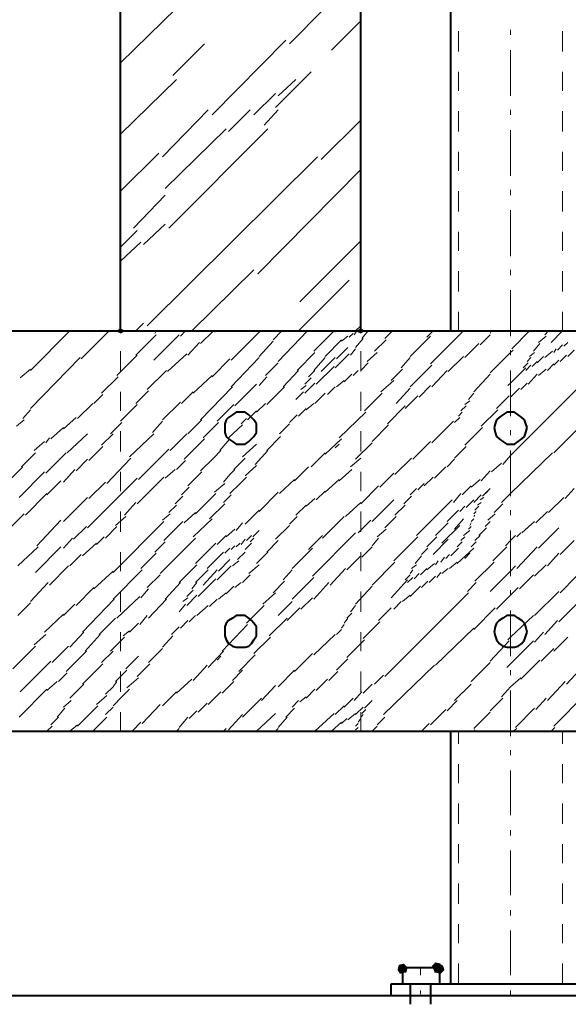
# Model space of a CAD drawing. Header units: millimetres. Extents: x 5545 to 136428, y -146986 to -36607.
# Tile 67 of 105: x 46433 to 46546, y -55537 to -55334. Entities that reach past the tile are written whole.
import ezdxf

# ---------------------------------------------------------------- set-up
doc = ezdxf.new("R2010")
doc.units = ezdxf.units.MM
doc.header["$LTSCALE"] = 8
doc.layers.add('1', color=7, linetype='Continuous')

msp = doc.modelspace()

# ---------------------------------------------------------------- hatches: boundary and pattern name
h = msp.add_hatch(color=7)
h.dxf.hatch_style = 2
h.paths.add_polyline_path([(46453.951, -55398.694), (46453.427, -55398.432), (46453.427, -55397.908), (46453.951, -55397.646), (46454.475, -55397.908), (46454.475, -55398.432)])
h = msp.add_hatch(color=7)
h.dxf.hatch_style = 2
h.paths.add_polyline_path([(46503.457, -55398.694), (46502.934, -55398.432), (46502.934, -55397.908), (46503.457, -55397.646), (46503.981, -55397.908), (46503.981, -55398.432)])
h = msp.add_hatch(color=7)
h.dxf.hatch_style = 2
h.paths.add_polyline_path([(46511.316, -55528.877), (46512.363, -55528.615), (46513.149, -55529.401), (46512.887, -55530.449), (46512.625, -55530.449), (46511.577, -55530.71), (46511.054, -55529.925)])
h = msp.add_hatch(color=7)
h.dxf.hatch_style = 2
h.paths.add_polyline_path([(46519.959, -55528.877), (46520.221, -55529.663), (46519.698, -55530.449), (46518.65, -55530.449), (46518.65, -55530.187), (46518.126, -55529.139), (46518.912, -55528.353), (46519.959, -55528.615)])
h = msp.add_hatch(color=7)
h.dxf.hatch_style = 2
h.paths.add_polyline_path([(46520.483, -55529.139), (46520.745, -55529.925), (46519.959, -55530.71), (46518.912, -55530.449), (46518.65, -55529.401), (46519.174, -55528.615), (46520.221, -55528.877)])

# ---------------------------------------------------------------- linework, layer by layer
at = {"layer": '1', "color": 7, "lineweight": 40}
for points in [[(46453.951, -55398.17), (46453.951, -55233.149)], [(46503.457, -55398.17), (46503.457, -55233.149)], [(46522.055, -55398.17), (46522.055, -55233.149)], [(45389.175, -55398.17), (46592.516, -55398.17)], [(46477.788, -55414.934), (46477.002, -55415.458)], [(46478.573, -55414.934), (46477.788, -55414.934)], [(46479.621, -55414.934), (46478.573, -55414.934)], [(46480.407, -55415.458), (46479.621, -55414.934)], [(46533.58, -55414.934), (46532.794, -55415.458)], [(46534.366, -55414.934), (46533.58, -55414.934)], [(46535.152, -55414.934), (46534.366, -55414.934)], [(46535.938, -55415.458), (46535.152, -55414.934)], [(46475.692, -55416.506), (46475.43, -55417.292)], [(46475.43, -55417.292), (46475.43, -55418.077)], [(46476.216, -55415.982), (46475.692, -55416.506)], [(46477.002, -55415.458), (46476.216, -55415.982)], [(46480.931, -55415.982), (46480.407, -55415.458)], [(46481.455, -55416.506), (46480.931, -55415.982)], [(46481.979, -55417.292), (46481.455, -55416.506)], [(46481.979, -55418.077), (46481.979, -55417.292)], [(46531.223, -55417.292), (46530.961, -55418.077)], [(46531.485, -55416.506), (46531.223, -55417.292)], [(46532.009, -55415.982), (46531.485, -55416.506)], [(46532.794, -55415.458), (46532.009, -55415.982)], [(46536.723, -55415.982), (46535.938, -55415.458)], [(46537.247, -55416.506), (46536.723, -55415.982)], [(46537.509, -55417.292), (46537.247, -55416.506)], [(46537.771, -55418.077), (46537.509, -55417.292)], [(46475.43, -55418.077), (46475.43, -55419.125)], [(46475.43, -55419.125), (46475.692, -55419.911)], [(46481.455, -55419.911), (46481.979, -55419.125)], [(46481.979, -55419.125), (46481.979, -55418.077)], [(46530.961, -55418.077), (46531.223, -55419.125)], [(46531.223, -55419.125), (46531.485, -55419.911)], [(46537.247, -55419.911), (46537.509, -55419.125)], [(46537.509, -55419.125), (46537.771, -55418.077)], [(46475.692, -55419.911), (46476.216, -55420.435)], [(46476.216, -55420.435), (46477.002, -55420.959)], [(46477.002, -55420.959), (46477.788, -55421.483)], [(46479.621, -55421.483), (46480.407, -55420.959)], [(46480.407, -55420.959), (46480.931, -55420.435)], [(46480.931, -55420.435), (46481.455, -55419.911)], [(46531.485, -55419.911), (46532.009, -55420.435)], [(46532.009, -55420.435), (46532.794, -55420.959)], [(46532.794, -55420.959), (46533.58, -55421.483)], [(46535.152, -55421.483), (46535.938, -55420.959)], [(46535.938, -55420.959), (46536.723, -55420.435)], [(46536.723, -55420.435), (46537.247, -55419.911)], [(46477.788, -55421.483), (46478.573, -55421.483)], [(46478.573, -55421.483), (46479.621, -55421.483)], [(46533.58, -55421.483), (46534.366, -55421.483)], [(46534.366, -55421.483), (46535.152, -55421.483)], [(46476.216, -55457.892), (46475.692, -55458.416)], [(46477.002, -55457.368), (46476.216, -55457.892)], [(46477.788, -55456.844), (46477.002, -55457.368)], [(46478.573, -55456.844), (46477.788, -55456.844)], [(46479.621, -55456.844), (46478.573, -55456.844)], [(46480.407, -55457.368), (46479.621, -55456.844)], [(46480.931, -55457.892), (46480.407, -55457.368)], [(46481.455, -55458.416), (46480.931, -55457.892)], [(46532.009, -55457.892), (46531.485, -55458.416)], [(46532.794, -55457.368), (46532.009, -55457.892)], [(46533.58, -55456.844), (46532.794, -55457.368)], [(46534.366, -55456.844), (46533.58, -55456.844)], [(46535.152, -55456.844), (46534.366, -55456.844)], [(46535.938, -55457.368), (46535.152, -55456.844)], [(46536.723, -55457.892), (46535.938, -55457.368)], [(46537.247, -55458.416), (46536.723, -55457.892)], [(46475.692, -55458.416), (46475.43, -55459.202)], [(46475.43, -55459.202), (46475.43, -55460.249)], [(46481.979, -55459.202), (46481.455, -55458.416)], [(46481.979, -55460.249), (46481.979, -55459.202)], [(46531.223, -55459.202), (46530.961, -55460.249)], [(46531.485, -55458.416), (46531.223, -55459.202)], [(46537.509, -55459.202), (46537.247, -55458.416)], [(46537.771, -55460.249), (46537.509, -55459.202)], [(46475.43, -55460.249), (46475.43, -55461.035)], [(46475.43, -55461.035), (46475.692, -55461.821)], [(46475.692, -55461.821), (46476.216, -55462.607)], [(46480.931, -55462.607), (46481.455, -55461.821)], [(46481.455, -55461.821), (46481.979, -55461.035)], [(46481.979, -55461.035), (46481.979, -55460.249)], [(46530.961, -55460.249), (46531.223, -55461.035)], [(46531.223, -55461.035), (46531.485, -55461.821)], [(46531.485, -55461.821), (46532.009, -55462.607)], [(46536.723, -55462.607), (46537.247, -55461.821)], [(46537.247, -55461.821), (46537.509, -55461.035)], [(46537.509, -55461.035), (46537.771, -55460.249)], [(46476.216, -55462.607), (46477.002, -55463.131)], [(46477.002, -55463.131), (46477.788, -55463.393)], [(46477.788, -55463.393), (46478.573, -55463.393)], [(46478.573, -55463.393), (46479.621, -55463.393)], [(46479.621, -55463.393), (46480.407, -55463.131)], [(46480.407, -55463.131), (46480.931, -55462.607)], [(46532.009, -55462.607), (46532.794, -55463.131)], [(46532.794, -55463.131), (46533.58, -55463.393)], [(46533.58, -55463.393), (46534.366, -55463.393)], [(46534.366, -55463.393), (46535.152, -55463.393)], [(46535.152, -55463.393), (46535.938, -55463.131)], [(46535.938, -55463.131), (46536.723, -55462.607)], [(45389.175, -55480.68), (46592.516, -55480.68)], [(46522.055, -55532.806), (46522.055, -55480.68)], [(46512.363, -55529.663), (46512.101, -55529.663)], [(46512.101, -55529.663), (46512.101, -55529.925)], [(46512.101, -55529.925), (46512.101, -55532.806)], [(46512.625, -55529.401), (46512.363, -55529.663)], [(46512.625, -55529.401), (46519.174, -55529.401)], [(46519.698, -55529.925), (46519.698, -55529.663)], [(46519.698, -55529.925), (46519.698, -55532.806)], [(46509.744, -55535.163), (46509.744, -55532.806)], [(46509.744, -55532.806), (46559.25, -55532.806)], [(46512.101, -55532.806), (46519.698, -55532.806)], [(46513.673, -55532.806), (46513.673, -55536.997)], [(46517.864, -55532.806), (46517.864, -55536.997)], [(45389.175, -55535.163), (46592.516, -55535.163)]]:
    msp.add_lwpolyline(points, dxfattribs=at)
at = {"layer": '1', "color": 7, "lineweight": 5}
for points in [[(46488.789, -55338.972), (46503.457, -55324.042)], [(46453.951, -55342.901), (46465.476, -55331.638)], [(46497.433, -55340.282), (46503.457, -55334.257)], [(46534.366, -55337.139), (46534.366, -55336.091)], [(46472.811, -55353.641), (46488.003, -55338.186)], [(46464.691, -55345.521), (46471.239, -55338.972)], [(46534.366, -55349.712), (46534.366, -55340.282)], [(46453.951, -55357.57), (46465.476, -55346.306)], [(46485.908, -55352.069), (46493.242, -55344.735)], [(46486.431, -55349.712), (46490.099, -55346.306)], [(46481.455, -55353.641), (46485.908, -55349.188)], [(46462.595, -55362.285), (46472.025, -55352.593)], [(46476.216, -55357.046), (46480.669, -55352.593)], [(46483.55, -55355.736), (46486.431, -55352.593)], [(46534.366, -55353.641), (46534.366, -55352.593)], [(46495.337, -55362.809), (46503.457, -55354.688)], [(46463.119, -55368.833), (46475.692, -55356.522)], [(46463.905, -55376.953), (46484.336, -55356.522)], [(46534.366, -55366.214), (46534.366, -55356.784)], [(46453.951, -55369.357), (46461.809, -55361.499)], [(46459.452, -55397.122), (46494.552, -55362.285)], [(46482.24, -55386.383), (46503.457, -55364.904)], [(46456.571, -55376.953), (46463.119, -55370.143)], [(46534.366, -55370.143), (46534.366, -55369.095)], [(46534.366, -55382.716), (46534.366, -55373.286)], [(46458.666, -55380.358), (46463.119, -55376.167)], [(46453.951, -55380.882), (46457.356, -55377.477)], [(46453.951, -55383.764), (46458.142, -55379.834)], [(46490.884, -55392.146), (46503.457, -55379.573)], [(46468.62, -55398.17), (46481.455, -55385.597)], [(46534.366, -55386.645), (46534.366, -55385.597)], [(46490.622, -55398.17), (46501.1, -55387.693)], [(46534.366, -55399.218), (46534.366, -55389.788)], [(46457.094, -55398.17), (46458.666, -55396.598)], [(46435.354, -55406.29), (46443.474, -55398.17)], [(46445.831, -55403.933), (46451.594, -55398.17)], [(46457.094, -55403.147), (46461.285, -55398.956)], [(46460.762, -55404.195), (46466, -55398.956)], [(46461.024, -55398.694), (46461.285, -55398.17)], [(46466.262, -55399.218), (46467.31, -55398.17)], [(46470.453, -55400.789), (46473.073, -55398.17)], [(46473.335, -55398.432), (46473.597, -55398.17)], [(46476.74, -55404.195), (46482.764, -55398.17)], [(46485.384, -55400.004), (46487.217, -55398.17)], [(46486.431, -55404.457), (46492.456, -55398.17)], [(46493.766, -55402.361), (46497.957, -55398.17)], [(46498.219, -55398.432), (46498.219, -55398.17)], [(46501.1, -55399.48), (46501.886, -55398.694)], [(46502.148, -55398.956), (46502.672, -55398.17)], [(46502.41, -55398.17), (46503.457, -55397.122)], [(46502.934, -55398.432), (46503.195, -55398.17)], [(46503.719, -55399.742), (46505.029, -55398.17)], [(46508.434, -55399.742), (46510.006, -55398.17)], [(46517.078, -55399.48), (46518.388, -55398.17)], [(46517.864, -55404.98), (46524.674, -55398.17)], [(46528.08, -55401.051), (46530.175, -55398.956)], [(46530.175, -55398.694), (46530.437, -55398.17)], [(46534.628, -55401.837), (46538.295, -55398.17)], [(46541.438, -55398.956), (46542.224, -55398.17)], [(46542.748, -55400.528), (46545.105, -55398.17)], [(46467.834, -55403.147), (46470.191, -55400.528)], [(46482.502, -55403.409), (46485.384, -55400.266)], [(46496.123, -55403.409), (46499.528, -55400.004)], [(46499.528, -55400.266), (46500.838, -55399.218)], [(46502.41, -55401.575), (46503.981, -55399.742)], [(46506.339, -55402.361), (46508.696, -55400.004)], [(46513.673, -55403.409), (46517.864, -55399.218)], [(46524.936, -55403.671), (46527.818, -55400.789)], [(46539.081, -55402.361), (46540.391, -55400.789)], [(46540.129, -55400.528), (46541.7, -55399.218)], [(46544.058, -55402.099), (46545.105, -55401.051)], [(46545.367, -55401.313), (46546.153, -55400.528)], [(46453.165, -55407.338), (46457.356, -55403.147)], [(46463.643, -55406.552), (46467.572, -55402.885)], [(46490.361, -55406.29), (46494.028, -55402.623)], [(46498.219, -55405.766), (46501.1, -55402.885)], [(46498.481, -55403.933), (46500.838, -55401.575)], [(46501.362, -55403.147), (46502.41, -55401.837)], [(46504.767, -55404.457), (46506.863, -55402.623)], [(46530.175, -55406.814), (46534.366, -55402.623)], [(46534.366, -55403.147), (46534.366, -55402.099)], [(46534.366, -55402.623), (46534.89, -55402.099)], [(46538.295, -55403.409), (46539.343, -55402.623)], [(46541.438, -55403.671), (46543.01, -55402.361)], [(46543.272, -55402.623), (46543.796, -55401.837)], [(46544.582, -55404.457), (46545.891, -55403.147)], [(46546.153, -55403.409), (46547.463, -55402.099)], [(46435.354, -55414.148), (46445.569, -55403.671)], [(46472.811, -55407.6), (46476.478, -55403.933)], [(46476.74, -55409.695), (46482.502, -55403.671)], [(46483.812, -55407.338), (46486.431, -55404.719)], [(46493.766, -55406.29), (46496.123, -55403.671)], [(46495.337, -55406.552), (46498.219, -55403.671)], [(46503.457, -55406.29), (46505.029, -55404.719)], [(46511.839, -55405.766), (46513.673, -55403.671)], [(46521.531, -55406.552), (46524.674, -55403.409)], [(46536.985, -55405.766), (46538.033, -55404.719)], [(46537.771, -55404.457), (46538.557, -55403.671)], [(46538.819, -55405.504), (46539.867, -55404.457)], [(46539.867, -55404.719), (46541.176, -55403.409)], [(46541.962, -55406.29), (46543.272, -55404.98)], [(46543.272, -55405.242), (46544.32, -55404.195)], [(46433.258, -55407.862), (46435.354, -55406.028)], [(46459.452, -55410.219), (46463.381, -55406.29)], [(46487.479, -55409.695), (46490.622, -55406.29)], [(46492.718, -55407.6), (46494.028, -55406.29)], [(46494.29, -55409.171), (46497.957, -55405.504)], [(46500.052, -55408.648), (46501.624, -55407.076)], [(46501.886, -55407.338), (46502.934, -55406.29)], [(46509.744, -55408.386), (46512.101, -55406.028)], [(46513.673, -55409.695), (46518.126, -55405.242)], [(46518.126, -55409.695), (46521.269, -55406.29)], [(46526.77, -55410.743), (46530.175, -55407.076)], [(46534.366, -55408.91), (46537.509, -55405.766)], [(46534.366, -55415.72), (46534.366, -55406.29)], [(46537.509, -55406.29), (46538.557, -55405.242)], [(46538.033, -55409.171), (46539.867, -55407.076)], [(46540.129, -55407.338), (46541.7, -55406.028)], [(46450.022, -55411.005), (46453.427, -55407.6)], [(46468.882, -55411.005), (46472.811, -55407.338)], [(46477.526, -55413.624), (46481.979, -55409.171)], [(46482.502, -55409.433), (46484.074, -55407.6)], [(46491.932, -55409.171), (46493.242, -55407.862)], [(46491.932, -55411.005), (46494.028, -55408.91)], [(46498.481, -55409.695), (46500.052, -55408.386)], [(46507.648, -55410.743), (46510.268, -55408.386)], [(46533.842, -55409.433), (46534.366, -55408.91)], [(46534.366, -55423.84), (46549.82, -55408.386)], [(46536.462, -55410.219), (46537.771, -55408.91)], [(46448.451, -55413.101), (46450.284, -55411.267)], [(46457.094, -55413.101), (46459.714, -55410.481)], [(46466.524, -55413.101), (46468.882, -55410.743)], [(46470.453, -55416.506), (46477.002, -55409.695)], [(46484.074, -55413.362), (46487.741, -55409.695)], [(46490.099, -55412.315), (46491.67, -55410.743)], [(46491.146, -55410.219), (46492.194, -55409.433)], [(46494.028, -55413.101), (46496.123, -55411.005)], [(46496.647, -55411.267), (46498.219, -55409.695)], [(46504.243, -55414.672), (46507.91, -55411.005)], [(46510.792, -55413.101), (46513.673, -55409.957)], [(46515.507, -55411.791), (46517.864, -55409.433)], [(46525.722, -55412.315), (46526.77, -55411.005)], [(46534.366, -55411.791), (46536.2, -55409.957)], [(46445.045, -55416.244), (46448.189, -55413.101)], [(46462.595, -55416.506), (46466.262, -55412.839)], [(46481.979, -55414.934), (46483.812, -55413.101)], [(46492.194, -55414.41), (46493.766, -55413.101)], [(46512.625, -55414.148), (46515.245, -55411.529)], [(46524.936, -55413.362), (46525.984, -55412.577)], [(46531.485, -55414.148), (46534.104, -55411.529)], [(46433.782, -55416.244), (46435.354, -55414.41)], [(46453.951, -55416.768), (46457.356, -55413.362)], [(46473.858, -55416.768), (46477.264, -55413.362)], [(46480.145, -55416.506), (46481.979, -55414.672)], [(46490.622, -55415.72), (46492.194, -55414.148)], [(46499.004, -55420.173), (46504.505, -55414.934)], [(46508.958, -55417.292), (46512.625, -55413.624)], [(46523.627, -55415.72), (46524.412, -55414.934)], [(46524.15, -55414.672), (46525.198, -55413.624)], [(46528.341, -55417.815), (46531.747, -55414.41)], [(46432.472, -55417.815), (46434.044, -55416.506)], [(46442.164, -55418.339), (46444.783, -55415.982)], [(46451.856, -55419.387), (46454.213, -55417.03)], [(46460.5, -55419.125), (46462.595, -55416.768)], [(46467.834, -55419.387), (46470.715, -55416.506)], [(46470.977, -55420.173), (46474.12, -55417.03)], [(46478.835, -55417.292), (46479.883, -55416.244)], [(46486.693, -55419.387), (46488.789, -55417.292)], [(46488.789, -55417.03), (46490.361, -55415.458)], [(46518.126, -55421.221), (46522.579, -55416.768)], [(46522.841, -55417.03), (46523.889, -55415.982)], [(46543.272, -55423.316), (46550.868, -55415.72)], [(46439.545, -55420.435), (46442.164, -55418.077)], [(46442.95, -55423.316), (46447.141, -55419.387)], [(46450.022, -55421.744), (46452.38, -55419.387)], [(46455.785, -55424.102), (46460.762, -55419.387)], [(46464.167, -55422.792), (46467.572, -55419.387)], [(46476.216, -55420.173), (46479.097, -55417.553)], [(46505.815, -55420.959), (46509.22, -55417.553)], [(46524.936, -55421.744), (46528.603, -55418.077)], [(46534.366, -55419.649), (46534.366, -55418.601)], [(46436.139, -55422.792), (46438.235, -55420.959)], [(46438.497, -55421.221), (46439.283, -55420.173)], [(46467.048, -55424.626), (46471.239, -55420.435)], [(46474.382, -55422.792), (46476.478, -55420.435)], [(46484.074, -55422.792), (46486.955, -55419.911)], [(46496.123, -55423.578), (46499.528, -55420.435)], [(46502.41, -55424.626), (46505.815, -55421.221)], [(46514.197, -55424.626), (46517.864, -55420.959)], [(46433.52, -55426.197), (46436.401, -55423.316)], [(46438.497, -55427.507), (46442.688, -55423.316)], [(46447.403, -55424.888), (46450.284, -55422.006)], [(46457.618, -55428.817), (46463.905, -55422.53)], [(46473.073, -55424.364), (46474.644, -55422.792)], [(46479.097, -55424.102), (46481.979, -55421.483)], [(46481.717, -55425.674), (46484.336, -55422.792)], [(46493.242, -55426.197), (46496.123, -55423.316)], [(46498.219, -55422.268), (46499.004, -55421.483)], [(46522.841, -55424.364), (46525.198, -55422.006)], [(46534.366, -55432.222), (46534.366, -55422.792)], [(46534.366, -55431.698), (46543.01, -55423.316)], [(46444.783, -55426.983), (46447.141, -55424.626)], [(46451.07, -55429.603), (46456.047, -55424.364)], [(46465.476, -55426.721), (46467.31, -55424.888)], [(46470.453, -55426.983), (46473.073, -55424.364)], [(46477.264, -55426.721), (46479.621, -55424.364)], [(46501.362, -55426.197), (46503.457, -55424.364)], [(46510.53, -55427.769), (46513.935, -55424.364)], [(46521.269, -55426.197), (46522.841, -55424.626)], [(46530.437, -55427.245), (46532.532, -55425.412)], [(46532.794, -55425.674), (46534.366, -55423.84)], [(46429.853, -55430.126), (46433.782, -55426.197)], [(46432.996, -55432.484), (46438.235, -55427.245)], [(46442.164, -55429.341), (46444.521, -55426.721)], [(46463.119, -55428.555), (46465.215, -55426.721)], [(46467.834, -55430.126), (46470.715, -55427.245)], [(46476.478, -55427.769), (46477.526, -55426.721)], [(46479.621, -55428.031), (46481.979, -55425.935)], [(46489.837, -55429.079), (46492.718, -55426.197)], [(46499.004, -55429.079), (46501.624, -55426.721)], [(46507.386, -55430.388), (46510.268, -55427.507)], [(46518.65, -55428.555), (46521.007, -55426.197)], [(46528.341, -55429.079), (46530.175, -55426.983)], [(46438.759, -55431.96), (46441.64, -55429.079)], [(46447.141, -55438.77), (46457.356, -55428.555)], [(46447.403, -55432.746), (46450.808, -55429.341)], [(46457.356, -55433.794), (46462.857, -55428.293)], [(46475.168, -55429.341), (46476.478, -55427.769)], [(46478.573, -55429.603), (46479.883, -55428.293)], [(46486.693, -55431.698), (46489.837, -55428.817)], [(46496.123, -55431.436), (46499.004, -55428.817)], [(46516.554, -55430.126), (46518.388, -55428.293)], [(46526.246, -55430.388), (46528.08, -55428.817)], [(46466.524, -55431.96), (46468.096, -55430.388)], [(46473.335, -55431.436), (46475.43, -55429.603)], [(46476.478, -55431.698), (46478.573, -55429.603)], [(46482.502, -55435.365), (46486.431, -55431.436)], [(46494.29, -55433.008), (46496.123, -55431.174)], [(46503.457, -55433.794), (46507.125, -55430.126)], [(46513.673, -55431.96), (46514.983, -55430.65)], [(46515.245, -55430.912), (46516.554, -55429.603)], [(46524.412, -55431.96), (46526.246, -55430.126)], [(46528.603, -55432.222), (46530.175, -55430.65)], [(46528.603, -55432.222), (46529.651, -55431.174)], [(46545.629, -55432.746), (46547.463, -55430.65)], [(46434.306, -55436.151), (46438.759, -55431.698)], [(46442.164, -55437.461), (46447.141, -55432.484)], [(46454.737, -55436.151), (46457.094, -55433.532)], [(46465.215, -55433.794), (46466.786, -55432.222)], [(46469.406, -55435.889), (46473.597, -55431.698)], [(46475.168, -55433.532), (46476.74, -55431.96)], [(46492.194, -55434.317), (46494.028, -55432.746)], [(46500.314, -55436.413), (46503.457, -55433.532)], [(46505.815, -55437.461), (46510.268, -55433.008)], [(46512.363, -55433.794), (46513.935, -55432.222)], [(46514.983, -55440.342), (46522.317, -55433.008)], [(46522.579, -55433.532), (46524.15, -55431.698)], [(46525.198, -55434.579), (46526.77, -55433.008)], [(46526.77, -55433.532), (46528.341, -55431.96)], [(46527.556, -55434.056), (46528.341, -55433.532)], [(46528.08, -55433.008), (46528.865, -55432.484)], [(46532.532, -55433.532), (46534.366, -55431.698)], [(46542.224, -55435.627), (46545.367, -55432.484)], [(46463.905, -55435.627), (46465.476, -55434.056)], [(46467.048, -55437.723), (46469.406, -55435.627)], [(46472.287, -55436.937), (46475.43, -55433.794)], [(46479.621, -55437.985), (46482.502, -55435.103)], [(46490.099, -55436.151), (46492.194, -55434.056)], [(46510.53, -55436.151), (46512.625, -55434.056)], [(46521.269, -55437.461), (46523.627, -55435.103)], [(46523.889, -55435.365), (46524.936, -55434.317)], [(46526.77, -55435.889), (46527.294, -55435.365)], [(46527.032, -55435.103), (46527.818, -55434.317)], [(46530.961, -55435.627), (46532.794, -55433.794)], [(46534.366, -55436.151), (46534.366, -55435.103)], [(46539.605, -55437.723), (46541.962, -55435.365)], [(46429.591, -55440.342), (46434.044, -55435.889)], [(46436.663, -55442.438), (46441.64, -55437.199)], [(46452.38, -55447.938), (46462.857, -55437.461)], [(46452.903, -55438.247), (46454.999, -55436.413)], [(46462.595, -55437.199), (46464.167, -55435.889)], [(46462.857, -55441.39), (46466.786, -55437.461)], [(46468.882, -55440.604), (46472.811, -55436.937)], [(46488.789, -55437.985), (46490.361, -55436.413)], [(46495.599, -55440.866), (46500.052, -55436.413)], [(46502.934, -55439.818), (46505.553, -55437.199)], [(46508.434, -55438.77), (46510.792, -55436.413)], [(46522.841, -55439.032), (46524.674, -55436.937)], [(46526.246, -55437.461), (46526.77, -55436.937)], [(46526.77, -55436.413), (46527.032, -55436.151)], [(46529.127, -55438.508), (46530.175, -55437.461)], [(46529.651, -55437.199), (46531.223, -55435.889)], [(46536.723, -55439.818), (46539.343, -55437.461)], [(46444.26, -55441.128), (46446.879, -55438.508)], [(46450.808, -55440.866), (46453.165, -55438.508)], [(46475.692, -55440.604), (46477.526, -55439.032)], [(46477.788, -55439.294), (46479.097, -55437.723)], [(46481.193, -55440.604), (46482.502, -55439.294)], [(46485.908, -55441.128), (46488.789, -55438.247)], [(46506.863, -55440.604), (46508.696, -55439.032)], [(46518.912, -55440.342), (46521.531, -55437.723)], [(46520.221, -55441.914), (46523.889, -55438.247)], [(46524.674, -55440.342), (46525.984, -55439.294)], [(46525.722, -55439.032), (46526.246, -55438.508)], [(46525.984, -55438.247), (46526.246, -55437.723)], [(46527.818, -55440.342), (46529.389, -55438.77)], [(46534.366, -55448.724), (46534.366, -55439.294)], [(46540.129, -55442.961), (46544.32, -55438.77)], [(46442.164, -55442.961), (46443.998, -55440.866)], [(46448.974, -55442.176), (46450.546, -55440.604)], [(46461.024, -55443.747), (46463.119, -55441.652)], [(46462.071, -55448.2), (46469.406, -55440.866)], [(46473.858, -55442.176), (46475.692, -55440.342)], [(46478.835, -55442.176), (46479.621, -55441.128)], [(46479.883, -55441.39), (46480.931, -55440.342)], [(46480.669, -55441.652), (46481.455, -55440.866)], [(46484.074, -55443.747), (46486.431, -55441.39)], [(46492.718, -55443.223), (46495.599, -55440.342)], [(46493.504, -55448.724), (46502.41, -55439.818)], [(46505.815, -55442.438), (46507.125, -55440.866)], [(46510.268, -55445.581), (46515.245, -55440.604)], [(46517.078, -55442.699), (46519.174, -55440.604)], [(46518.388, -55444.271), (46521.531, -55441.128)], [(46523.365, -55442.699), (46524.412, -55441.652)], [(46524.15, -55441.39), (46524.936, -55440.604)], [(46526.246, -55442.699), (46527.294, -55441.652)], [(46527.032, -55441.39), (46528.08, -55440.342)], [(46533.318, -55442.438), (46534.366, -55441.39)], [(46534.366, -55441.39), (46535.414, -55440.342)], [(46535.676, -55440.604), (46536.462, -55439.818)], [(46544.582, -55444.271), (46547.463, -55441.39)], [(46432.734, -55446.629), (46436.925, -55442.699)], [(46436.401, -55447.938), (46441.64, -55442.699)], [(46446.093, -55444.533), (46448.974, -55441.914)], [(46469.406, -55446.105), (46473.597, -55441.914)], [(46471.763, -55447.152), (46475.168, -55443.747)], [(46475.43, -55444.009), (46476.478, -55442.961)], [(46476.74, -55443.223), (46477.526, -55442.438)], [(46477.788, -55442.699), (46478.573, -55441.914)], [(46478.049, -55445.319), (46479.621, -55443.747)], [(46479.621, -55443.223), (46480.931, -55441.914)], [(46481.979, -55446.105), (46484.336, -55443.747)], [(46489.313, -55447.152), (46493.504, -55442.961)], [(46503.719, -55444.795), (46505.815, -55442.699)], [(46516.03, -55444.271), (46517.34, -55442.961)], [(46522.055, -55444.533), (46523.627, -55442.961)], [(46523.365, -55446.105), (46526.77, -55442.961)], [(46530.699, -55445.581), (46533.58, -55442.699)], [(46535.676, -55447.152), (46539.867, -55442.699)], [(46443.474, -55446.629), (46445.831, -55444.271)], [(46458.142, -55447.152), (46461.285, -55444.009)], [(46474.12, -55447.676), (46476.478, -55445.319)], [(46477.002, -55446.629), (46478.311, -55445.581)], [(46500.576, -55447.414), (46503.457, -55444.533)], [(46514.721, -55446.105), (46516.03, -55444.533)], [(46518.912, -55446.367), (46519.436, -55445.581)], [(46519.959, -55445.843), (46520.745, -55444.795)], [(46521.007, -55445.057), (46521.793, -55444.271)], [(46524.936, -55445.057), (46525.984, -55444.009)], [(46541.962, -55446.629), (46544.32, -55444.009)], [(46439.283, -55450.558), (46443.212, -55446.629)], [(46448.451, -55451.343), (46452.38, -55447.676)], [(46452.38, -55453.439), (46458.404, -55447.414)], [(46466, -55450.034), (46469.667, -55446.367)], [(46469.406, -55450.034), (46472.025, -55447.414)], [(46470.977, -55450.558), (46473.858, -55447.414)], [(46473.858, -55449.51), (46476.74, -55446.629)], [(46480.407, -55448.2), (46482.502, -55446.367)], [(46487.479, -55449.51), (46489.313, -55447.414)], [(46497.171, -55450.558), (46500.314, -55447.152)], [(46505.815, -55450.558), (46510.53, -55445.843)], [(46513.673, -55448.2), (46514.197, -55447.414)], [(46513.935, -55447.152), (46514.983, -55446.367)], [(46515.768, -55448.462), (46517.078, -55447.152)], [(46517.078, -55447.414), (46518.65, -55446.105)], [(46520.221, -55448.2), (46521.531, -55447.152)], [(46521.793, -55447.152), (46523.365, -55445.843)], [(46527.032, -55449.772), (46530.961, -55445.843)], [(46530.175, -55451.867), (46534.366, -55447.676)], [(46534.366, -55447.676), (46535.414, -55446.629)], [(46539.343, -55448.724), (46541.7, -55446.367)], [(46459.452, -55451.081), (46462.071, -55448.462)], [(46469.929, -55452.915), (46473.597, -55449.248)], [(46479.097, -55450.034), (46480.669, -55448.462)], [(46485.384, -55452.129), (46487.741, -55449.772)], [(46489.313, -55453.439), (46493.766, -55448.986)], [(46509.744, -55453.177), (46513.149, -55449.51)], [(46512.625, -55449.51), (46513.673, -55448.462)], [(46513.149, -55450.034), (46514.197, -55448.986)], [(46514.459, -55449.248), (46515.507, -55448.2)], [(46516.03, -55451.081), (46517.34, -55449.772)], [(46517.602, -55450.034), (46518.912, -55448.724)], [(46519.174, -55448.986), (46519.959, -55447.938)], [(46536.2, -55451.343), (46539.081, -55448.462)], [(46544.32, -55458.154), (46554.535, -55447.938)], [(46544.582, -55452.129), (46547.987, -55448.724)], [(46435.354, -55453.963), (46439.021, -55450.034)], [(46444.783, -55454.749), (46448.451, -55451.081)], [(46458.142, -55453.177), (46459.714, -55451.343)], [(46463.119, -55453.439), (46466.262, -55450.034)], [(46467.572, -55452.915), (46468.882, -55451.605)], [(46468.62, -55451.343), (46469.667, -55450.034)], [(46475.692, -55452.391), (46477.264, -55450.82)], [(46477.526, -55451.081), (46478.835, -55450.034)], [(46493.766, -55453.439), (46496.909, -55450.034)], [(46502.41, -55454.487), (46505.815, -55450.82)], [(46513.673, -55452.915), (46515.768, -55450.82)], [(46525.46, -55451.867), (46527.294, -55450.034)], [(46534.366, -55452.653), (46535.938, -55451.081)], [(46534.366, -55452.653), (46534.366, -55451.605)], [(46539.343, -55456.844), (46544.32, -55451.867)], [(46446.093, -55460.249), (46452.642, -55453.439)], [(46453.165, -55457.368), (46457.88, -55452.915)], [(46459.714, -55457.368), (46463.381, -55453.439)], [(46466.786, -55453.963), (46467.834, -55453.177)], [(46467.572, -55454.749), (46469.667, -55452.653)], [(46472.287, -55455.011), (46473.858, -55453.439)], [(46474.12, -55453.439), (46475.692, -55452.129)], [(46483.288, -55454.487), (46485.908, -55452.129)], [(46491.146, -55455.534), (46493.504, -55453.177)], [(46508.434, -55469.417), (46525.722, -55452.129)], [(46512.101, -55453.963), (46513.673, -55452.653)], [(46531.485, -55455.534), (46534.366, -55452.653)], [(46432.734, -55456.844), (46435.354, -55454.225)], [(46442.164, -55456.844), (46444.521, -55454.487)], [(46466, -55456.058), (46467.31, -55454.487)], [(46469.667, -55456.844), (46472.025, -55454.749)], [(46479.883, -55458.416), (46483.55, -55454.749)], [(46486.431, -55456.844), (46489.313, -55453.963)], [(46488.265, -55457.892), (46490.884, -55455.272)], [(46501.362, -55456.058), (46502.41, -55454.749)], [(46507.125, -55457.892), (46509.744, -55455.272)], [(46510.268, -55455.534), (46511.839, -55453.963)], [(46526.77, -55459.725), (46531.223, -55455.272)], [(46534.366, -55465.226), (46534.366, -55455.796)], [(46438.235, -55460.249), (46442.164, -55456.582)], [(46449.498, -55460.773), (46452.903, -55457.368)], [(46457.88, -55458.678), (46459.452, -55456.844)], [(46466.262, -55459.463), (46467.834, -55457.892)], [(46468.096, -55458.154), (46469.406, -55456.844)], [(46484.598, -55461.035), (46488.265, -55457.368)], [(46500.052, -55458.416), (46500.838, -55457.368)], [(46500.576, -55457.368), (46501.624, -55456.32)], [(46534.366, -55461.297), (46539.081, -55456.844)], [(46541.438, -55460.773), (46544.058, -55457.892)], [(46454.475, -55461.035), (46455.785, -55459.987)], [(46455.785, -55460.249), (46457.618, -55458.416)], [(46464.429, -55460.773), (46466, -55459.202)], [(46474.906, -55464.178), (46480.145, -55458.678)], [(46498.481, -55460.773), (46499.528, -55459.725)], [(46499.528, -55459.463), (46500.052, -55458.678)], [(46503.981, -55461.559), (46507.386, -55458.154)], [(46518.912, -55467.06), (46526.77, -55459.463)], [(46436.139, -55462.869), (46438.497, -55460.773)], [(46443.474, -55463.393), (46446.355, -55460.249)], [(46446.617, -55464.178), (46449.76, -55460.773)], [(46451.856, -55464.178), (46454.737, -55461.297)], [(46462.595, -55463.393), (46464.691, -55461.035)], [(46481.455, -55464.702), (46484.86, -55461.297)], [(46493.766, -55464.964), (46498.219, -55460.773)], [(46500.576, -55465.488), (46504.243, -55461.821)], [(46533.842, -55461.821), (46534.366, -55461.297)], [(46539.343, -55462.345), (46541.176, -55460.249)], [(46543.272, -55464.178), (46546.153, -55461.297)], [(46431.687, -55467.845), (46436.401, -55463.131)], [(46439.807, -55466.536), (46443.212, -55463.131)], [(46459.714, -55466.536), (46462.595, -55463.654)], [(46530.175, -55466.274), (46534.104, -55462.083)], [(46534.366, -55466.798), (46539.081, -55462.083)], [(46540.653, -55466.274), (46543.272, -55463.654)], [(46442.688, -55468.369), (46446.879, -55464.178)], [(46450.022, -55466.536), (46452.38, -55464.178)], [(46454.999, -55467.845), (46457.618, -55465.226)], [(46472.025, -55467.584), (46475.168, -55464.178)], [(46473.858, -55466.012), (46474.644, -55465.226)], [(46478.311, -55468.369), (46481.717, -55464.964)], [(46489.837, -55468.369), (46493.504, -55464.702)], [(46498.481, -55468.107), (46500.838, -55465.75)], [(46536.462, -55469.941), (46540.391, -55466.012)], [(46433.258, -55472.56), (46439.545, -55466.274)], [(46446.093, -55470.989), (46448.974, -55468.107)], [(46448.974, -55468.107), (46450.284, -55466.798)], [(46452.903, -55470.465), (46455.261, -55468.107)], [(46457.356, -55469.417), (46459.976, -55466.798)], [(46468.882, -55470.203), (46471.763, -55467.06)], [(46477.002, -55470.203), (46479.097, -55468.107)], [(46486.431, -55471.513), (46489.837, -55468.107)], [(46508.172, -55477.275), (46518.65, -55467.06)], [(46526.246, -55470.465), (46530.175, -55466.536)], [(46533.58, -55467.584), (46534.366, -55466.798)], [(46534.366, -55469.155), (46534.366, -55468.107)], [(46545.891, -55470.989), (46549.558, -55467.06)], [(46441.116, -55470.465), (46442.95, -55468.631)], [(46455.261, -55471.775), (46457.618, -55469.679)], [(46465.476, -55472.822), (46468.62, -55469.941)], [(46494.29, -55472.298), (46496.647, -55469.941)], [(46496.909, -55470.203), (46498.743, -55468.369)], [(46506.339, -55470.989), (46508.172, -55469.155)], [(46534.366, -55471.513), (46536.462, -55469.679)], [(46432.996, -55477.799), (46438.759, -55472.036)], [(46438.759, -55472.298), (46440.854, -55470.465)], [(46443.474, -55473.87), (46446.355, -55470.989)], [(46450.808, -55473.084), (46452.38, -55471.513)], [(46452.38, -55471.513), (46453.165, -55470.465)], [(46454.213, -55473.608), (46455.785, -55472.036)], [(46474.906, -55472.822), (46477.264, -55470.465)], [(46483.026, -55474.394), (46485.908, -55471.251)], [(46492.194, -55473.87), (46494.028, -55472.036)], [(46503.981, -55472.822), (46505.815, -55470.989)], [(46522.841, -55474.394), (46526.246, -55470.989)], [(46532.532, -55473.608), (46534.366, -55471.513)], [(46541.962, -55474.394), (46545.629, -55470.465)], [(46448.974, -55475.18), (46451.07, -55473.346)], [(46452.38, -55475.442), (46454.213, -55473.608)], [(46462.595, -55475.442), (46465.476, -55472.56)], [(46472.025, -55475.18), (46474.644, -55472.56)], [(46479.097, -55477.799), (46483.026, -55473.87)], [(46490.884, -55474.656), (46492.194, -55473.608)], [(46500.052, -55475.704), (46501.886, -55473.87)], [(46502.148, -55474.394), (46503.719, -55472.56)], [(46530.175, -55476.489), (46532.794, -55473.87)], [(46534.366, -55481.728), (46534.366, -55472.298)], [(46539.605, -55476.227), (46541.7, -55473.87)], [(46543.272, -55479.633), (46549.82, -55473.084)], [(46440.854, -55477.799), (46442.426, -55475.966)], [(46442.164, -55475.704), (46443.736, -55474.394)], [(46445.045, -55479.633), (46449.236, -55475.442)], [(46450.808, -55477.275), (46452.38, -55475.704)], [(46458.404, -55479.109), (46462.071, -55475.18)], [(46469.929, -55476.751), (46471.763, -55474.918)], [(46488.003, -55477.799), (46489.837, -55475.966)], [(46489.313, -55475.704), (46490.622, -55474.394)], [(46498.219, -55477.275), (46500.052, -55475.442)], [(46502.41, -55477.275), (46503.981, -55475.704)], [(46503.719, -55477.013), (46504.505, -55476.227)], [(46504.243, -55475.966), (46505.815, -55474.394)], [(46504.243, -55475.966), (46505.291, -55474.918)], [(46517.864, -55479.371), (46521.007, -55476.227)], [(46521.269, -55476.489), (46523.365, -55474.394)], [(46535.414, -55479.895), (46539.343, -55475.966)], [(46439.545, -55479.371), (46441.116, -55477.799)], [(46448.189, -55480.68), (46451.07, -55477.799)], [(46466, -55479.895), (46467.834, -55477.799)], [(46468.096, -55478.061), (46469.667, -55476.489)], [(46476.216, -55480.418), (46479.097, -55477.275)], [(46481.979, -55480.68), (46485.908, -55477.013)], [(46486.431, -55479.895), (46488.265, -55477.799)], [(46494.028, -55480.68), (46497.957, -55477.013)], [(46499.528, -55479.109), (46500.576, -55478.061)], [(46500.838, -55478.323), (46502.41, -55477.013)], [(46502.934, -55478.847), (46503.457, -55478.061)], [(46503.457, -55477.799), (46503.981, -55477.275)], [(46506.863, -55479.371), (46508.434, -55477.799)], [(46526.77, -55480.157), (46530.175, -55476.751)], [(46438.759, -55480.68), (46439.807, -55479.633)], [(46443.474, -55480.68), (46445.045, -55479.371)], [(46456.309, -55480.68), (46458.142, -55478.847)], [(46465.476, -55480.68), (46466, -55480.157)], [(46475.168, -55480.68), (46475.692, -55480.157)], [(46485.908, -55480.68), (46486.431, -55480.157)], [(46497.433, -55480.68), (46499.528, -55478.847)], [(46502.41, -55479.633), (46502.934, -55479.109)], [(46502.41, -55480.418), (46502.934, -55479.895)], [(46505.815, -55480.68), (46506.863, -55479.633)], [(46516.03, -55480.68), (46517.602, -55479.109)], [(46534.89, -55480.68), (46535.676, -55480.157)], [(46542.748, -55480.68), (46543.534, -55479.895)], [(46526.77, -55480.68), (46527.032, -55480.418)], [(46534.366, -55485.657), (46534.366, -55484.609)], [(46534.366, -55497.968), (46534.366, -55488.8)], [(46534.366, -55502.159), (46534.366, -55501.112)], [(46534.366, -55514.47), (46534.366, -55505.303)], [(46534.366, -55518.661), (46534.366, -55517.614)], [(46534.366, -55530.972), (46534.366, -55521.805)], [(46515.768, -55530.972), (46515.768, -55529.401)], [(46515.768, -55534.901), (46515.768, -55534.116)], [(46534.366, -55535.163), (46534.366, -55534.116)]]:
    msp.add_lwpolyline(points, dxfattribs=at)
at = {"layer": '1', "color": 7, "lineweight": 18}
for points in [[(46523.627, -55340.544), (46523.627, -55336.353)], [(46545.105, -55340.544), (46545.105, -55336.353)], [(46523.627, -55348.664), (46523.627, -55344.735)], [(46545.105, -55348.664), (46545.105, -55344.735)], [(46523.627, -55357.046), (46523.627, -55352.855)], [(46545.105, -55357.046), (46545.105, -55352.855)], [(46523.627, -55365.166), (46523.627, -55361.237)], [(46545.105, -55365.166), (46545.105, -55361.237)], [(46523.627, -55373.548), (46523.627, -55369.357)], [(46545.105, -55373.548), (46545.105, -55369.357)], [(46523.627, -55381.668), (46523.627, -55377.739)], [(46545.105, -55381.668), (46545.105, -55377.739)], [(46523.627, -55390.05), (46523.627, -55385.859)], [(46545.105, -55390.05), (46545.105, -55385.859)], [(46523.627, -55398.17), (46523.627, -55394.241)], [(46545.105, -55398.17), (46545.105, -55394.241)], [(46453.951, -55406.552), (46453.951, -55402.361)], [(46503.457, -55406.552), (46503.457, -55402.361)], [(46453.951, -55414.672), (46453.951, -55410.743)], [(46503.457, -55414.672), (46503.457, -55410.743)], [(46453.951, -55423.054), (46453.951, -55418.863)], [(46503.457, -55423.054), (46503.457, -55418.863)], [(46453.951, -55431.174), (46453.951, -55427.245)], [(46503.457, -55431.174), (46503.457, -55427.245)], [(46453.951, -55439.556), (46453.951, -55435.365)], [(46503.457, -55439.556), (46503.457, -55435.365)], [(46453.951, -55447.676), (46453.951, -55443.747)], [(46503.457, -55447.676), (46503.457, -55443.747)], [(46453.951, -55456.058), (46453.951, -55451.867)], [(46503.457, -55456.058), (46503.457, -55451.867)], [(46453.951, -55464.178), (46453.951, -55460.249)], [(46503.457, -55464.178), (46503.457, -55460.249)], [(46453.951, -55472.56), (46453.951, -55468.369)], [(46503.457, -55472.56), (46503.457, -55468.369)], [(46453.951, -55480.68), (46453.951, -55476.751)], [(46503.457, -55480.68), (46503.457, -55476.751)], [(46523.627, -55483.3), (46523.627, -55480.68)], [(46545.105, -55483.3), (46545.105, -55480.68)], [(46523.627, -55491.42), (46523.627, -55487.491)], [(46545.105, -55491.42), (46545.105, -55487.491)], [(46523.627, -55499.802), (46523.627, -55495.611)], [(46545.105, -55499.802), (46545.105, -55495.611)], [(46523.627, -55507.922), (46523.627, -55503.993)], [(46545.105, -55507.922), (46545.105, -55503.993)], [(46523.627, -55516.304), (46523.627, -55512.113)], [(46545.105, -55516.304), (46545.105, -55512.113)], [(46523.627, -55524.424), (46523.627, -55520.495)], [(46545.105, -55524.424), (46545.105, -55520.495)], [(46523.627, -55532.806), (46523.627, -55528.615)], [(46545.105, -55532.806), (46545.105, -55528.615)]]:
    msp.add_lwpolyline(points, dxfattribs=at)

doc.saveas('drawing.dxf')
